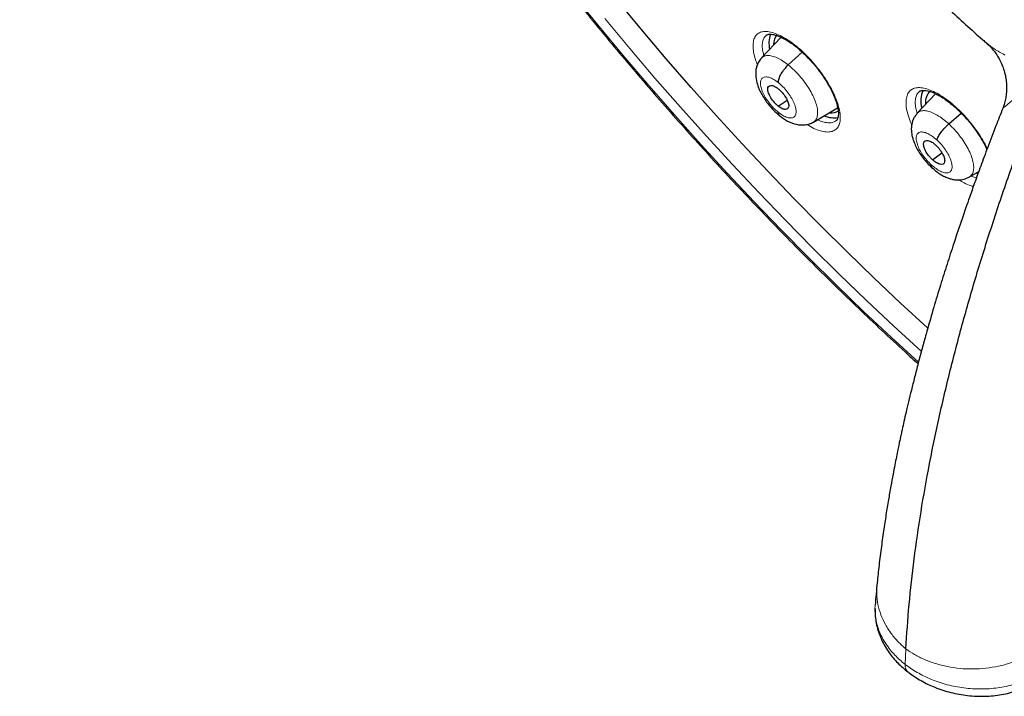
# Model space of a CAD drawing. Header units: millimetres. Extents: x 8 to 2385, y 12 to 2606.
# Tile 43 of 156: x 2156 to 2186, y 869 to 890. Entities that reach past the tile are written whole.
import ezdxf

# ---------------------------------------------------------------- set-up
doc = ezdxf.new("R2010")
doc.units = ezdxf.units.MM

msp = doc.modelspace()

# ---------------------------------------------------------------- linework, layer by layer
at = {"color": 7, "linetype": 'Continuous', "lineweight": 30}
for p, q in [((2179.026, 888.959), (2178.423, 888.321)), ((2179.247, 888.106), (2179.678, 888.497)), ((2178.938, 886.837), (2179.209, 887.026)), ((2183.78, 887.219), (2183.215, 886.622)), ((2180.022, 886.346), (2180.766, 886.79)), ((2184.186, 886.29), (2184.568, 886.624)), ((2183.684, 885.187), (2183.974, 885.398)), ((2184.823, 884.657), (2185.11, 884.828)), ((2185.036, 884.772), (2185.089, 884.754))]:
    msp.add_line(p, q, dxfattribs=at)
at = {"color": 252, "linetype": 'Continuous', "lineweight": 0}
for p, q in [((2182.839, 869.649), (2182.866, 870.121)), ((2182.847, 869.644), (2182.866, 870.121)), ((2182.843, 869.641), (2182.839, 869.649)), ((2182.843, 869.641), (2182.847, 869.644))]:
    msp.add_line(p, q, dxfattribs=at)
at = {"color": 252, "linetype": 'Continuous', "lineweight": 0, "flags": 128}
for points in [[(2172.62, 890.284), (2173.387, 889.338), (2174.165, 888.402), (2174.954, 887.476), (2175.752, 886.561), (2176.56, 885.658), (2177.376, 884.767), (2178.2, 883.889), (2179.032, 883.025), (2179.87, 882.174), (2180.715, 881.339), (2181.566, 880.518), (2182.423, 879.713), (2183.253, 878.952)], [(2183.342, 879.287), (2183.341, 879.288), (2182.494, 880.064), (2181.652, 880.856), (2180.814, 881.663), (2179.983, 882.486), (2179.157, 883.322), (2178.339, 884.173), (2177.528, 885.037), (2176.725, 885.914), (2175.93, 886.802), (2175.144, 887.703), (2174.369, 888.614), (2173.603, 889.535)], [(2185.847, 886.768), (2185.847, 886.769), (2185.861, 886.781), (2185.918, 886.828), (2185.99, 886.885), (2186.078, 886.956), (2186.181, 887.039), (2186.297, 887.131), (2186.297, 887.131), (2186.297, 887.131)]]:
    msp.add_lwpolyline(points, dxfattribs=at)
at = {"color": 7, "linetype": 'Continuous', "lineweight": 30, "flags": 128}
for points in [[(2183.541, 880.002), (2183.536, 880.006), (2182.705, 880.771), (2181.877, 881.552), (2181.055, 882.348), (2180.239, 883.159), (2179.429, 883.983), (2178.625, 884.822), (2177.829, 885.673), (2177.041, 886.537), (2176.262, 887.412), (2175.491, 888.299), (2174.73, 889.196), (2173.98, 890.103)], [(2182.926, 869.414), (2182.921, 869.418), (2182.92, 869.418)]]:
    msp.add_lwpolyline(points, dxfattribs=at)
at = {"color": 7, "linetype": 'Continuous', "lineweight": 30}
for centre, radius, start, end in [((2179.517, 888.781), 0.866, 161.6448, 192.8226), ((2184.205, 887.006), 0.88, 158.6533, 194.7708), ((2180.656, 887.254), 0.775, 247.2695, 278.9595)]:
    msp.add_arc(centre, radius, start, end, dxfattribs=at)
at = {"color": 252, "linetype": 'Continuous', "lineweight": 0}
msp.add_arc((2183.105, 869.608), 0.264, 172.7425, 225.656, dxfattribs=at)
at = {"color": 7, "linetype": 'Continuous', "lineweight": 30}
for centre, major_axis, ratio, start_param, end_param in [((2179.876, 887.891), (-0.943, 1.18), 0.459927, 0.079591, 0.495354), ((2184.547, 886.117), (-0.937, 1.173), 0.458667, 0.002064, 0.551043), ((2179.876, 887.891), (-0.943, 1.18), 0.459927, 2.734994, 3.083356)]:
    msp.add_ellipse(centre, major_axis=major_axis, ratio=ratio, start_param=start_param, end_param=end_param, dxfattribs=at)
for points, knots in [([(2159.622, 940.022), (2159.62, 940.021), (2159.5, 939.915), (2159.274, 939.688), (2158.946, 939.343), (2158.634, 938.978), (2158.336, 938.598), (2158.052, 938.202), (2157.784, 937.789), (2157.53, 937.36), (2157.291, 936.915), (2157.068, 936.454), (2156.86, 935.978), (2156.667, 935.487), (2156.49, 934.981), (2156.328, 934.46), (2156.182, 933.924), (2156.052, 933.374), (2155.938, 932.811), (2155.84, 932.233), (2155.759, 931.642), (2155.693, 931.039), (2155.643, 930.422), (2155.61, 929.793), (2155.592, 929.152), (2155.591, 928.5), (2155.606, 927.836), (2155.637, 927.16), (2155.684, 926.474), (2155.747, 925.778), (2155.826, 925.072), (2155.921, 924.355), (2156.032, 923.63), (2156.158, 922.895), (2156.301, 922.151), (2156.458, 921.399), (2156.632, 920.639), (2156.821, 919.872), (2157.025, 919.097), (2157.244, 918.315), (2157.479, 917.526), (2157.728, 916.731), (2157.993, 915.93), (2158.272, 915.124), (2158.566, 914.312), (2158.874, 913.496), (2159.196, 912.675), (2159.533, 911.85), (2159.884, 911.022), (2160.248, 910.19), (2160.626, 909.355), (2161.018, 908.517), (2161.422, 907.678), (2161.84, 906.837), (2162.271, 905.994), (2162.715, 905.15), (2163.171, 904.306), (2163.639, 903.462), (2164.119, 902.617), (2164.611, 901.774), (2165.115, 900.931), (2165.63, 900.089), (2166.156, 899.25), (2166.693, 898.412), (2167.241, 897.577), (2167.799, 896.745), (2168.367, 895.916), (2168.945, 895.091), (2169.532, 894.27), (2170.129, 893.453), (2170.735, 892.641), (2171.349, 891.834), (2171.972, 891.033), (2172.603, 890.238), (2173.242, 889.449), (2173.889, 888.667), (2174.543, 887.891), (2175.203, 887.124), (2175.871, 886.363), (2176.545, 885.611), (2177.224, 884.868), (2177.91, 884.133), (2178.601, 883.408), (2179.297, 882.691), (2179.997, 881.985), (2180.703, 881.289), (2181.412, 880.603), (2182.125, 879.929), (2182.734, 879.362), (2183.107, 879.025), (2183.24, 878.905)], [0, 0, 0, 0, 0.000179, 0.011527, 0.022879, 0.034239, 0.04561, 0.056994, 0.068393, 0.079809, 0.091242, 0.102694, 0.114163, 0.12565, 0.137154, 0.148674, 0.160208, 0.171754, 0.183312, 0.19488, 0.206457, 0.21804, 0.22963, 0.241224, 0.252821, 0.264421, 0.276023, 0.287626, 0.29923, 0.310833, 0.322436, 0.334038, 0.345639, 0.357239, 0.368837, 0.380434, 0.392029, 0.403623, 0.415215, 0.426805, 0.438393, 0.44998, 0.461565, 0.473148, 0.48473, 0.496311, 0.50789, 0.519467, 0.531043, 0.542618, 0.554192, 0.565764, 0.577335, 0.588905, 0.600475, 0.612043, 0.62361, 0.635177, 0.646743, 0.658308, 0.669872, 0.681436, 0.692999, 0.704562, 0.716124, 0.727686, 0.739248, 0.750809, 0.76237, 0.77393, 0.785491, 0.797051, 0.808611, 0.820171, 0.831731, 0.843291, 0.854852, 0.866412, 0.877972, 0.889533, 0.901094, 0.912655, 0.924216, 0.935778, 0.94734, 0.958903, 0.970466, 0.98203, 0.993595, 1, 1, 1, 1]), ([(2183.1, 936.473), (2183.223, 936.402), (2183.581, 936.194), (2184.175, 935.839), (2184.883, 935.402), (2185.593, 934.949), (2186.305, 934.482), (2187.019, 933.999), (2187.734, 933.501), (2188.45, 932.99), (2189.166, 932.463), (2189.883, 931.923), (2190.6, 931.369), (2191.316, 930.802), (2192.031, 930.222), (2192.745, 929.628), (2193.458, 929.022), (2194.168, 928.404), (2194.877, 927.773), (2195.583, 927.131), (2196.285, 926.478), (2196.985, 925.813), (2197.68, 925.138), (2198.372, 924.452), (2199.06, 923.756), (2199.742, 923.05), (2200.42, 922.335), (2201.093, 921.611), (2201.759, 920.878), (2202.42, 920.136), (2203.075, 919.387), (2203.722, 918.63), (2204.363, 917.866), (2204.997, 917.095), (2205.623, 916.317), (2206.241, 915.533), (2206.851, 914.744), (2207.452, 913.949), (2208.045, 913.149), (2208.628, 912.345), (2209.202, 911.536), (2209.767, 910.724), (2210.322, 909.908), (2210.866, 909.089), (2211.4, 908.267), (2211.923, 907.444), (2212.436, 906.618), (2212.937, 905.792), (2213.426, 904.964), (2213.904, 904.135), (2214.37, 903.307), (2214.824, 902.478), (2215.266, 901.651), (2215.695, 900.824), (2216.111, 899.999), (2216.514, 899.176), (2216.904, 898.355), (2217.281, 897.536), (2217.644, 896.721), (2217.993, 895.909), (2218.329, 895.102), (2218.65, 894.298), (2218.957, 893.499), (2219.25, 892.705), (2219.529, 891.917), (2219.793, 891.135), (2220.042, 890.358), (2220.276, 889.589), (2220.495, 888.827), (2220.699, 888.071), (2220.889, 887.324), (2221.063, 886.585), (2221.221, 885.855), (2221.365, 885.133), (2221.493, 884.421), (2221.605, 883.718), (2221.702, 883.025), (2221.784, 882.342), (2221.85, 881.67), (2221.9, 881.009), (2221.935, 880.36), (2221.955, 879.722), (2221.958, 879.096), (2221.947, 878.482), (2221.92, 877.88), (2221.878, 877.291), (2221.82, 876.716), (2221.747, 876.153), (2221.658, 875.605), (2221.555, 875.069), (2221.436, 874.548), (2221.303, 874.041), (2221.154, 873.549), (2220.99, 873.071), (2220.812, 872.607), (2220.618, 872.159), (2220.41, 871.726), (2220.187, 871.308), (2219.95, 870.905), (2219.698, 870.518), (2219.431, 870.147), (2219.149, 869.791), (2218.854, 869.452), (2218.543, 869.13), (2218.32, 868.913), (2218.197, 868.809), (2218.187, 868.8)], [0, 0, 0, 0, 0.005121, 0.0148455, 0.0245712, 0.0342984, 0.0440269, 0.0537567, 0.0634877, 0.07322, 0.0829533, 0.0926878, 0.1024234, 0.1121599, 0.1218973, 0.1316357, 0.1413749, 0.1511148, 0.1608555, 0.1705969, 0.1803389, 0.1900815, 0.1998246, 0.2095683, 0.2193123, 0.2290569, 0.2388017, 0.248547, 0.2582925, 0.2680382, 0.2777842, 0.2875303, 0.2972765, 0.3070229, 0.3167693, 0.3265157, 0.3362621, 0.3460084, 0.3557546, 0.3655006, 0.3752465, 0.3849921, 0.3947374, 0.4044825, 0.4142272, 0.4239714, 0.4337153, 0.4434587, 0.4532015, 0.4629438, 0.4726855, 0.4824265, 0.4921668, 0.5019063, 0.511645, 0.5213829, 0.5311198, 0.5408558, 0.5505908, 0.5603247, 0.5700574, 0.579789, 0.5895194, 0.5992484, 0.6089761, 0.6187024, 0.6284273, 0.6381507, 0.6478725, 0.6575928, 0.6673115, 0.6770286, 0.6867441, 0.696458, 0.7061704, 0.7158812, 0.7255907, 0.7352988, 0.7450058, 0.7547118, 0.764417, 0.7741219, 0.7838267, 0.7935318, 0.8032377, 0.812945, 0.8226544, 0.8323667, 0.842083, 0.8518043, 0.8615319, 0.8712671, 0.8810113, 0.8907661, 0.9005331, 0.910314, 0.9201102, 0.9299231, 0.939754, 0.9496034, 0.9594718, 0.9693586, 0.9792629, 0.9891827, 0.9991155, 1, 1, 1, 1]), ([(2172.602, 922.851), (2172.584, 922.837), (2172.47, 922.747), (2172.273, 922.563), (2172.011, 922.299), (2171.765, 922.018), (2171.533, 921.72), (2171.316, 921.407), (2171.115, 921.078), (2170.928, 920.732), (2170.757, 920.371), (2170.602, 919.994), (2170.463, 919.602), (2170.34, 919.195), (2170.234, 918.773), (2170.144, 918.337), (2170.072, 917.887), (2170.016, 917.424), (2169.978, 916.948), (2169.956, 916.46), (2169.952, 915.961), (2169.965, 915.45), (2169.995, 914.93), (2170.042, 914.399), (2170.105, 913.86), (2170.185, 913.312), (2170.281, 912.755), (2170.394, 912.191), (2170.522, 911.62), (2170.667, 911.042), (2170.827, 910.458), (2171.002, 909.868), (2171.192, 909.273), (2171.398, 908.673), (2171.618, 908.069), (2171.853, 907.46), (2172.101, 906.848), (2172.364, 906.234), (2172.641, 905.616), (2172.931, 904.997), (2173.235, 904.377), (2173.551, 903.755), (2173.88, 903.133), (2174.221, 902.51), (2174.575, 901.889), (2174.94, 901.268), (2175.317, 900.649), (2175.705, 900.032), (2176.103, 899.417), (2176.512, 898.806), (2176.932, 898.198), (2177.361, 897.594), (2177.799, 896.995), (2178.246, 896.4), (2178.702, 895.811), (2179.166, 895.229), (2179.638, 894.652), (2180.118, 894.083), (2180.604, 893.522), (2181.098, 892.968), (2181.597, 892.422), (2182.102, 891.886), (2182.613, 891.359), (2183.129, 890.842), (2183.649, 890.335), (2184.173, 889.838), (2184.702, 889.353), (2185.092, 889.002), (2185.308, 888.817), (2185.345, 888.785)], [0, 0, 0, 0, 0.00259, 0.016877, 0.031169, 0.045488, 0.059857, 0.074294, 0.088817, 0.103439, 0.118169, 0.133012, 0.147969, 0.163037, 0.17821, 0.193477, 0.208828, 0.224249, 0.239728, 0.255252, 0.270809, 0.286391, 0.301987, 0.317591, 0.333196, 0.348796, 0.364389, 0.379973, 0.395545, 0.411105, 0.426651, 0.442185, 0.457705, 0.473213, 0.488707, 0.50419, 0.519661, 0.535121, 0.550571, 0.566011, 0.581442, 0.596865, 0.61228, 0.627687, 0.643089, 0.658485, 0.673875, 0.689261, 0.704642, 0.72002, 0.735395, 0.750768, 0.766138, 0.781507, 0.796875, 0.812242, 0.827609, 0.842977, 0.858345, 0.873715, 0.889086, 0.90446, 0.919837, 0.935217, 0.9506, 0.965989, 0.981382, 0.99678, 1, 1, 1, 1]), ([(2178.57, 889.021), (2178.578, 889.027), (2178.593, 889.039), (2178.63, 889.05), (2178.684, 889.056), (2178.757, 889.05), (2178.845, 889.031), (2178.946, 888.997), (2179.057, 888.947), (2179.178, 888.881), (2179.305, 888.8), (2179.438, 888.704), (2179.573, 888.594), (2179.709, 888.472), (2179.843, 888.338), (2179.975, 888.196), (2180.102, 888.046), (2180.222, 887.891), (2180.333, 887.733), (2180.434, 887.575), (2180.525, 887.417), (2180.603, 887.264), (2180.668, 887.116), (2180.719, 886.975), (2180.756, 886.846), (2180.779, 886.73), (2180.789, 886.629), (2180.787, 886.544), (2180.775, 886.48), (2180.757, 886.432), (2180.739, 886.404), (2180.726, 886.395), (2180.721, 886.391)], [0, 0, 0, 0, 0.032787, 0.066052, 0.097002, 0.129937, 0.162772, 0.195812, 0.228628, 0.262003, 0.295919, 0.329889, 0.364213, 0.398846, 0.433359, 0.468116, 0.503063, 0.537955, 0.572723, 0.607166, 0.641957, 0.676564, 0.710582, 0.744911, 0.778836, 0.811765, 0.844983, 0.877812, 0.909623, 0.942004, 0.976949, 1, 1, 1, 1]), ([(2185.344, 888.782), (2185.353, 888.775), (2185.406, 888.732), (2185.498, 888.635), (2185.612, 888.496), (2185.715, 888.339), (2185.805, 888.167), (2185.878, 887.98), (2185.93, 887.786), (2185.96, 887.593), (2185.969, 887.404), (2185.959, 887.222), (2185.932, 887.051), (2185.894, 886.898), (2185.861, 886.809), (2185.846, 886.768)], [0, 0, 0, 0, 0.016014, 0.098134, 0.181555, 0.260478, 0.347519, 0.437382, 0.525443, 0.611594, 0.695809, 0.777972, 0.857825, 0.934927, 1, 1, 1, 1]), ([(2178.421, 888.32), (2178.387, 888.278), (2178.323, 888.199), (2178.271, 888.063), (2178.246, 887.937), (2178.241, 887.795), (2178.257, 887.653), (2178.29, 887.523), (2178.326, 887.419), (2178.369, 887.315), (2178.435, 887.185), (2178.528, 887.036), (2178.645, 886.876), (2178.797, 886.701), (2178.913, 886.602), (2178.975, 886.549)], [0, 0, 0, 0, 0.084666, 0.160108, 0.226386, 0.283777, 0.37522, 0.444701, 0.481824, 0.535713, 0.614609, 0.690103, 0.779518, 0.882721, 1, 1, 1, 1]), ([(2178.939, 887.562), (2178.944, 887.602), (2178.954, 887.681), (2179.025, 887.831), (2179.124, 887.981), (2179.206, 888.064), (2179.247, 888.106)], [0, 0, 0, 0, 0.2513925, 0.5008681, 0.7498695, 1, 1, 1, 1]), ([(2178.938, 886.837), (2178.917, 886.854), (2178.874, 886.89), (2178.794, 886.977), (2178.705, 887.098), (2178.632, 887.244), (2178.608, 887.369), (2178.632, 887.455), (2178.706, 887.485), (2178.795, 887.464), (2178.875, 887.422), (2178.917, 887.39), (2178.939, 887.374)], [0, 0, 0, 0, 0.062834, 0.125528, 0.250811, 0.375513, 0.49999, 0.624478, 0.749188, 0.87447, 0.937164, 1, 1, 1, 1]), ([(2178.939, 887.374), (2178.96, 887.357), (2179.002, 887.321), (2179.082, 887.234), (2179.171, 887.113), (2179.244, 886.967), (2179.269, 886.842), (2179.244, 886.756), (2179.171, 886.726), (2179.082, 886.747), (2179.001, 886.789), (2178.959, 886.821), (2178.938, 886.837)], [0, 0, 0, 0, 0.0628341, 0.1255277, 0.2508094, 0.3755118, 0.499989, 0.6244759, 0.749187, 0.8744693, 0.9371638, 1, 1, 1, 1]), ([(2183.283, 887.287), (2183.291, 887.293), (2183.308, 887.306), (2183.348, 887.319), (2183.405, 887.325), (2183.48, 887.32), (2183.571, 887.302), (2183.674, 887.268), (2183.788, 887.218), (2183.91, 887.152), (2184.039, 887.072), (2184.173, 886.976), (2184.31, 886.866), (2184.447, 886.744), (2184.583, 886.612), (2184.716, 886.47), (2184.843, 886.32), (2184.963, 886.166), (2185.075, 886.009), (2185.176, 885.851), (2185.265, 885.694), (2185.327, 885.576), (2185.353, 885.514), (2185.359, 885.501)], [0, 0, 0, 0, 0.0481983, 0.0967424, 0.1420679, 0.1903019, 0.2383304, 0.2865671, 0.3344101, 0.3830904, 0.4324984, 0.4819761, 0.5319901, 0.5823856, 0.6326393, 0.68328, 0.7341386, 0.7849344, 0.8355192, 0.8856933, 0.9363668, 0.9866512, 1, 1, 1, 1]), ([(2185.847, 886.768), (2185.775, 886.587), (2185.618, 886.187), (2185.393, 885.594), (2185.175, 885.01), (2184.988, 884.494), (2184.838, 884.072), (2184.719, 883.733), (2184.627, 883.466), (2184.544, 883.224), (2184.465, 882.991), (2184.388, 882.758), (2184.267, 882.391), (2184.104, 881.886), (2183.9, 881.231), (2183.692, 880.539), (2183.514, 879.915), (2183.363, 879.369), (2183.245, 878.925), (2183.135, 878.498), (2183.036, 878.103), (2182.949, 877.744), (2182.873, 877.421), (2182.809, 877.138), (2182.762, 876.928), (2182.73, 876.783), (2182.708, 876.683), (2182.684, 876.569), (2182.654, 876.426), (2182.616, 876.247), (2182.572, 876.03), (2182.522, 875.778), (2182.464, 875.474), (2182.398, 875.115), (2182.325, 874.699), (2182.25, 874.239), (2182.174, 873.736), (2182.1, 873.193), (2182.031, 872.638), (2181.994, 872.269), (2181.975, 872.09)], [0, 0, 0, 0, 0.033676, 0.074596, 0.111403, 0.144083, 0.172631, 0.192163, 0.209145, 0.224184, 0.239191, 0.254306, 0.269531, 0.310855, 0.353223, 0.398938, 0.44857, 0.478524, 0.509531, 0.538977, 0.566105, 0.590912, 0.613394, 0.633384, 0.650248, 0.657485, 0.663927, 0.671369, 0.681428, 0.694105, 0.709399, 0.727308, 0.747833, 0.774499, 0.80459, 0.838106, 0.875047, 0.915408, 0.959182, 1, 1, 1, 1]), ([(2178.938, 886.649), (2178.94, 886.614), (2178.943, 886.569), (2178.972, 886.554), (2178.979, 886.551)], [0, 0, 0, 0, 0.779593, 1, 1, 1, 1]), ([(2178.975, 886.546), (2179.057, 886.486), (2179.223, 886.365), (2179.451, 886.282), (2179.634, 886.255), (2179.77, 886.26), (2179.9, 886.287), (2179.979, 886.328), (2180.018, 886.348)], [0, 0, 0, 0, 0.244427, 0.493855, 0.620481, 0.747461, 0.874146, 1, 1, 1, 1]), ([(2182.866, 870.121), (2182.895, 870.573), (2182.955, 871.478), (2183.113, 872.888), (2183.322, 874.336), (2183.586, 875.822), (2183.903, 877.343), (2184.267, 878.866), (2184.672, 880.389), (2185.115, 881.908), (2185.605, 883.454), (2186.138, 885.021), (2186.53, 886.083), (2186.726, 886.614)], [0, 0, 0, 0, 0.093412, 0.186868, 0.280295, 0.373737, 0.467128, 0.560377, 0.64822, 0.736091, 0.824087, 0.912127, 1, 1, 1, 1]), ([(2183.218, 886.617), (2183.192, 886.587), (2183.141, 886.527), (2183.076, 886.4), (2183.039, 886.265), (2183.031, 886.13), (2183.037, 886.029), (2183.054, 885.928), (2183.084, 885.812), (2183.137, 885.671), (2183.209, 885.523), (2183.299, 885.374), (2183.4, 885.23), (2183.521, 885.082), (2183.612, 884.995), (2183.659, 884.95)], [0, 0, 0, 0, 0.068831, 0.13207, 0.241427, 0.302475, 0.354867, 0.408461, 0.475464, 0.55558, 0.6484, 0.726198, 0.810761, 0.90194, 1, 1, 1, 1]), ([(2183.822, 885.795), (2183.833, 885.829), (2183.856, 885.896), (2183.943, 886.03), (2184.058, 886.171), (2184.143, 886.25), (2184.186, 886.29)], [0, 0, 0, 0, 0.251684, 0.500905, 0.7493, 1, 1, 1, 1]), ([(2183.684, 885.187), (2183.664, 885.207), (2183.622, 885.247), (2183.546, 885.339), (2183.467, 885.462), (2183.411, 885.603), (2183.407, 885.714), (2183.451, 885.78), (2183.541, 885.787), (2183.638, 885.748), (2183.723, 885.693), (2183.765, 885.656), (2183.786, 885.637)], [0, 0, 0, 0, 0.062835, 0.125528, 0.250809, 0.375518, 0.500001, 0.624484, 0.749192, 0.874472, 0.937165, 1, 1, 1, 1]), ([(2183.786, 885.637), (2183.807, 885.617), (2183.849, 885.577), (2183.925, 885.485), (2184.003, 885.362), (2184.059, 885.221), (2184.064, 885.111), (2184.02, 885.045), (2183.93, 885.038), (2183.832, 885.077), (2183.748, 885.131), (2183.706, 885.168), (2183.684, 885.187)], [0, 0, 0, 0, 0.062835, 0.125528, 0.250808, 0.375517, 0.5, 0.624483, 0.749191, 0.874472, 0.937165, 1, 1, 1, 1]), ([(2183.649, 885.029), (2183.644, 885), (2183.638, 884.964), (2183.659, 884.956), (2183.662, 884.954)], [0, 0, 0, 0, 0.82572, 1, 1, 1, 1]), ([(2183.659, 884.95), (2183.717, 884.9), (2183.825, 884.805), (2183.985, 884.705), (2184.118, 884.641), (2184.231, 884.6), (2184.349, 884.572), (2184.489, 884.56), (2184.658, 884.577), (2184.766, 884.629), (2184.825, 884.657)], [0, 0, 0, 0, 0.163586, 0.304458, 0.420983, 0.511257, 0.59931, 0.709357, 0.842863, 1, 1, 1, 1]), ([(2181.974, 872.086), (2181.962, 871.961), (2181.943, 871.757), (2181.927, 871.556), (2181.921, 871.478)], [0, 0, 0, 0, 0.612975, 1, 1, 1, 1]), ([(2181.918, 871.365), (2181.917, 871.318), (2181.914, 871.201), (2181.934, 871.013), (2181.975, 870.803), (2182.038, 870.595), (2182.122, 870.391), (2182.226, 870.192), (2182.345, 870.01), (2182.474, 869.842), (2182.615, 869.689), (2182.765, 869.548), (2182.871, 869.462), (2182.922, 869.42)], [0, 0, 0, 0, 0.063869, 0.158992, 0.255107, 0.352256, 0.450393, 0.549387, 0.649046, 0.736121, 0.824082, 0.914863, 1, 1, 1, 1]), ([(2182.927, 869.416), (2182.939, 869.407), (2183.009, 869.353), (2183.142, 869.261), (2183.337, 869.139), (2183.543, 869.031), (2183.767, 868.934), (2184, 868.85), (2184.249, 868.778), (2184.505, 868.723), (2184.766, 868.685), (2185.03, 868.664), (2185.294, 868.661), (2185.554, 868.678), (2185.809, 868.713), (2186.06, 868.766), (2186.296, 868.836), (2186.514, 868.919), (2186.704, 869.01), (2186.826, 869.076), (2186.883, 869.111), (2186.886, 869.113)], [0, 0, 0, 0, 0.010989, 0.065417, 0.117454, 0.175923, 0.229451, 0.288884, 0.348949, 0.409626, 0.470809, 0.532373, 0.594139, 0.655718, 0.716082, 0.777509, 0.839765, 0.895754, 0.947507, 0.9971, 1, 1, 1, 1])]:
    msp.add_open_spline(points, degree=3, knots=knots, dxfattribs=at)
at = {"color": 252, "linetype": 'Continuous', "lineweight": 0}
for points, knots in [([(2178.296, 888.113), (2178.274, 888.167), (2178.22, 888.304), (2178.174, 888.501), (2178.154, 888.7), (2178.174, 888.867), (2178.231, 888.999), (2178.325, 889.089), (2178.452, 889.138), (2178.61, 889.142), (2178.792, 889.102), (2178.995, 889.019), (2179.212, 888.895), (2179.438, 888.734), (2179.665, 888.541), (2179.887, 888.321), (2180.116, 888.061), (2180.325, 887.784), (2180.504, 887.501), (2180.642, 887.241), (2180.747, 886.992), (2180.817, 886.759), (2180.85, 886.55), (2180.845, 886.37), (2180.801, 886.225), (2180.721, 886.119), (2180.606, 886.054), (2180.46, 886.033), (2180.286, 886.056), (2180.09, 886.126), (2179.932, 886.201), (2179.839, 886.263), (2179.821, 886.275)], [0, 0, 0, 0, 0.02273, 0.057005, 0.09128, 0.125613, 0.159945, 0.194312, 0.228679, 0.263043, 0.297406, 0.331729, 0.366052, 0.400316, 0.43458, 0.468792, 0.503004, 0.545505, 0.579758, 0.614012, 0.648262, 0.682514, 0.716808, 0.751102, 0.785448, 0.819795, 0.854165, 0.888536, 0.92289, 0.957244, 0.991549, 1, 1, 1, 1]), ([(2178.573, 889.019), (2178.551, 889.001), (2178.5, 888.958), (2178.457, 888.849), (2178.441, 888.701), (2178.454, 888.548), (2178.484, 888.439), (2178.496, 888.398)], [0, 0, 0, 0, 0.169959, 0.399729, 0.629498, 0.858866, 1, 1, 1, 1]), ([(2185.913, 888.41), (2185.803, 888.472), (2185.636, 888.566), (2185.452, 888.694), (2185.377, 888.758), (2185.345, 888.785)], [0, 0, 0, 0, 0.53253, 0.801363, 1, 1, 1, 1]), ([(2178.425, 888.318), (2178.446, 888.338), (2178.494, 888.382), (2178.603, 888.402), (2178.741, 888.386), (2178.898, 888.33), (2179.069, 888.24), (2179.188, 888.15), (2179.247, 888.106)], [0, 0, 0, 0, 0.142546, 0.313966, 0.485408, 0.656909, 0.828335, 1, 1, 1, 1]), ([(2179.247, 888.106), (2179.306, 888.056), (2179.425, 887.956), (2179.596, 887.774), (2179.753, 887.579), (2179.892, 887.374), (2180.005, 887.169), (2180.088, 886.972), (2180.139, 886.789), (2180.156, 886.628), (2180.138, 886.495), (2180.094, 886.397), (2180.042, 886.364), (2180.019, 886.349)], [0, 0, 0, 0, 0.093069, 0.186012, 0.278994, 0.371943, 0.46488, 0.557738, 0.650546, 0.743476, 0.836409, 0.929221, 1, 1, 1, 1]), ([(2178.938, 886.649), (2178.89, 886.69), (2178.794, 886.772), (2178.66, 886.927), (2178.545, 887.092), (2178.457, 887.258), (2178.402, 887.414), (2178.383, 887.548), (2178.402, 887.653), (2178.458, 887.72), (2178.546, 887.745), (2178.661, 887.727), (2178.795, 887.668), (2178.891, 887.597), (2178.939, 887.562)], [0, 0, 0, 0, 0.083335, 0.16667, 0.250005, 0.333341, 0.416668, 0.500001, 0.583332, 0.666663, 0.749997, 0.833331, 0.916665, 1, 1, 1, 1]), ([(2178.939, 887.562), (2178.987, 887.521), (2179.083, 887.438), (2179.216, 887.284), (2179.331, 887.119), (2179.42, 886.953), (2179.475, 886.797), (2179.494, 886.663), (2179.475, 886.558), (2179.419, 886.491), (2179.331, 886.466), (2179.216, 886.484), (2179.081, 886.543), (2178.986, 886.614), (2178.938, 886.649)], [0, 0, 0, 0, 0.0833363, 0.1666699, 0.2500043, 0.3333388, 0.4166701, 0.5000018, 0.5833356, 0.6666649, 0.7500019, 0.833337, 0.9166673, 1, 1, 1, 1]), ([(2183.048, 886.263), (2183.044, 886.271), (2182.998, 886.364), (2182.94, 886.532), (2182.881, 886.758), (2182.863, 886.959), (2182.884, 887.127), (2182.942, 887.261), (2183.037, 887.354), (2183.166, 887.405), (2183.326, 887.412), (2183.51, 887.375), (2183.715, 887.295), (2183.935, 887.174), (2184.162, 887.016), (2184.392, 886.825), (2184.616, 886.607), (2184.847, 886.349), (2185.057, 886.073), (2185.239, 885.79), (2185.327, 885.619), (2185.371, 885.534)], [0, 0, 0, 0, 0.0049277, 0.0594325, 0.1140087, 0.1685852, 0.2232213, 0.2778574, 0.3325153, 0.387173, 0.4418049, 0.4964365, 0.5510061, 0.6055753, 0.6600736, 0.7145718, 0.7690211, 0.8234705, 0.8911713, 0.9457198, 1, 1, 1, 1]), ([(2183.285, 887.285), (2183.262, 887.266), (2183.21, 887.221), (2183.166, 887.109), (2183.148, 886.96), (2183.163, 886.793), (2183.198, 886.669), (2183.214, 886.612)], [0, 0, 0, 0, 0.1651638, 0.3832947, 0.6014256, 0.8193117, 1, 1, 1, 1]), ([(2183.218, 886.617), (2183.234, 886.634), (2183.273, 886.678), (2183.371, 886.703), (2183.504, 886.697), (2183.66, 886.649), (2183.829, 886.564), (2184.008, 886.446), (2184.127, 886.342), (2184.186, 886.29)], [0, 0, 0, 0, 0.096541, 0.246959, 0.397504, 0.548069, 0.698687, 0.849239, 1, 1, 1, 1]), ([(2180.146, 886.42), (2180.155, 886.415), (2180.227, 886.377), (2180.349, 886.341), (2180.504, 886.316), (2180.631, 886.332), (2180.692, 886.372), (2180.72, 886.392)], [0, 0, 0, 0, 0.03593, 0.282948, 0.529967, 0.77713, 1, 1, 1, 1]), ([(2184.186, 886.29), (2184.245, 886.234), (2184.362, 886.121), (2184.523, 885.927), (2184.666, 885.725), (2184.786, 885.52), (2184.876, 885.321), (2184.935, 885.134), (2184.958, 884.969), (2184.946, 884.831), (2184.904, 884.721), (2184.849, 884.678), (2184.822, 884.657)], [0, 0, 0, 0, 0.100495, 0.200852, 0.301252, 0.401617, 0.501969, 0.602237, 0.702452, 0.802798, 0.903145, 1, 1, 1, 1]), ([(2183.649, 885.029), (2183.602, 885.076), (2183.508, 885.168), (2183.384, 885.331), (2183.283, 885.497), (2183.214, 885.658), (2183.18, 885.802), (2183.184, 885.919), (2183.225, 886.002), (2183.301, 886.045), (2183.407, 886.044), (2183.535, 886.001), (2183.677, 885.919), (2183.774, 885.836), (2183.822, 885.795)], [0, 0, 0, 0, 0.083333, 0.166663, 0.249997, 0.333332, 0.416664, 0.499997, 0.583327, 0.666661, 0.749995, 0.83333, 0.916664, 1, 1, 1, 1]), ([(2183.822, 885.795), (2183.869, 885.749), (2183.963, 885.656), (2184.087, 885.494), (2184.188, 885.328), (2184.257, 885.167), (2184.291, 885.023), (2184.287, 884.906), (2184.246, 884.823), (2184.17, 884.78), (2184.064, 884.78), (2183.936, 884.824), (2183.793, 884.906), (2183.697, 884.988), (2183.649, 885.029)], [0, 0, 0, 0, 0.083335, 0.166669, 0.250002, 0.333336, 0.416669, 0.499998, 0.58333, 0.666661, 0.749995, 0.833329, 0.916665, 1, 1, 1, 1]), ([(2184.941, 884.36), (2184.899, 884.372), (2184.792, 884.403), (2184.643, 884.476), (2184.536, 884.546), (2184.504, 884.567)], [0, 0, 0, 0, 0.312716, 0.794838, 1, 1, 1, 1]), ([(2184.874, 884.687), (2184.882, 884.684), (2184.889, 884.679), (2184.946, 884.656), (2184.992, 884.643), (2185.038, 884.63)], [0, 0, 0, 0, 0.121044, 0.127983, 1, 1, 1, 1]), ([(2181.978, 872.09), (2181.971, 871.998), (2181.957, 871.799), (2181.999, 871.49), (2182.089, 871.173), (2182.228, 870.872), (2182.408, 870.594), (2182.619, 870.341), (2182.785, 870.193), (2182.866, 870.121)], [0, 0, 0, 0, 0.1299987, 0.2823259, 0.4332912, 0.5816044, 0.7261097, 0.8658312, 1, 1, 1, 1]), ([(2182.839, 869.649), (2182.839, 869.649), (2182.727, 869.737), (2182.566, 869.883), (2182.38, 870.095), (2182.252, 870.27), (2182.142, 870.453), (2182.052, 870.643), (2181.985, 870.836), (2181.938, 871.032), (2181.915, 871.232), (2181.911, 871.381), (2181.92, 871.463), (2181.922, 871.478)], [0, 0, 0, 0, 0.000023, 0.179017, 0.276074, 0.373837, 0.473818, 0.574564, 0.673275, 0.772711, 0.874428, 0.976929, 1, 1, 1, 1]), ([(2186.993, 870.154), (2186.906, 870.093), (2186.728, 869.97), (2186.422, 869.815), (2186.083, 869.684), (2185.716, 869.585), (2185.328, 869.522), (2184.93, 869.498), (2184.532, 869.515), (2184.144, 869.572), (2183.776, 869.666), (2183.438, 869.791), (2183.131, 869.942), (2182.953, 870.062), (2182.866, 870.12)], [0, 0, 0, 0, 0.077108, 0.157408, 0.240457, 0.325694, 0.412456, 0.5, 0.587545, 0.674306, 0.759544, 0.842593, 0.922892, 1, 1, 1, 1]), ([(2182.847, 869.644), (2182.847, 869.644), (2182.903, 869.6), (2183.02, 869.515), (2183.28, 869.353), (2183.572, 869.209), (2183.89, 869.091), (2184.138, 869.018), (2184.393, 868.96), (2184.652, 868.918), (2184.916, 868.893), (2185.18, 868.885), (2185.44, 868.895), (2185.696, 868.922), (2185.95, 868.966), (2186.195, 869.026), (2186.43, 869.103), (2186.652, 869.194), (2186.865, 869.302), (2186.998, 869.384), (2187.063, 869.428), (2187.063, 869.428)], [0, 0, 0, 0, 0.000013, 0.050117, 0.100531, 0.210168, 0.265855, 0.322387, 0.377777, 0.433575, 0.490652, 0.548169, 0.603686, 0.659603, 0.716781, 0.774393, 0.829769, 0.885538, 0.942548, 0.999987, 1, 1, 1, 1])]:
    msp.add_open_spline(points, degree=3, knots=knots, dxfattribs=at)

doc.saveas('drawing.dxf')
